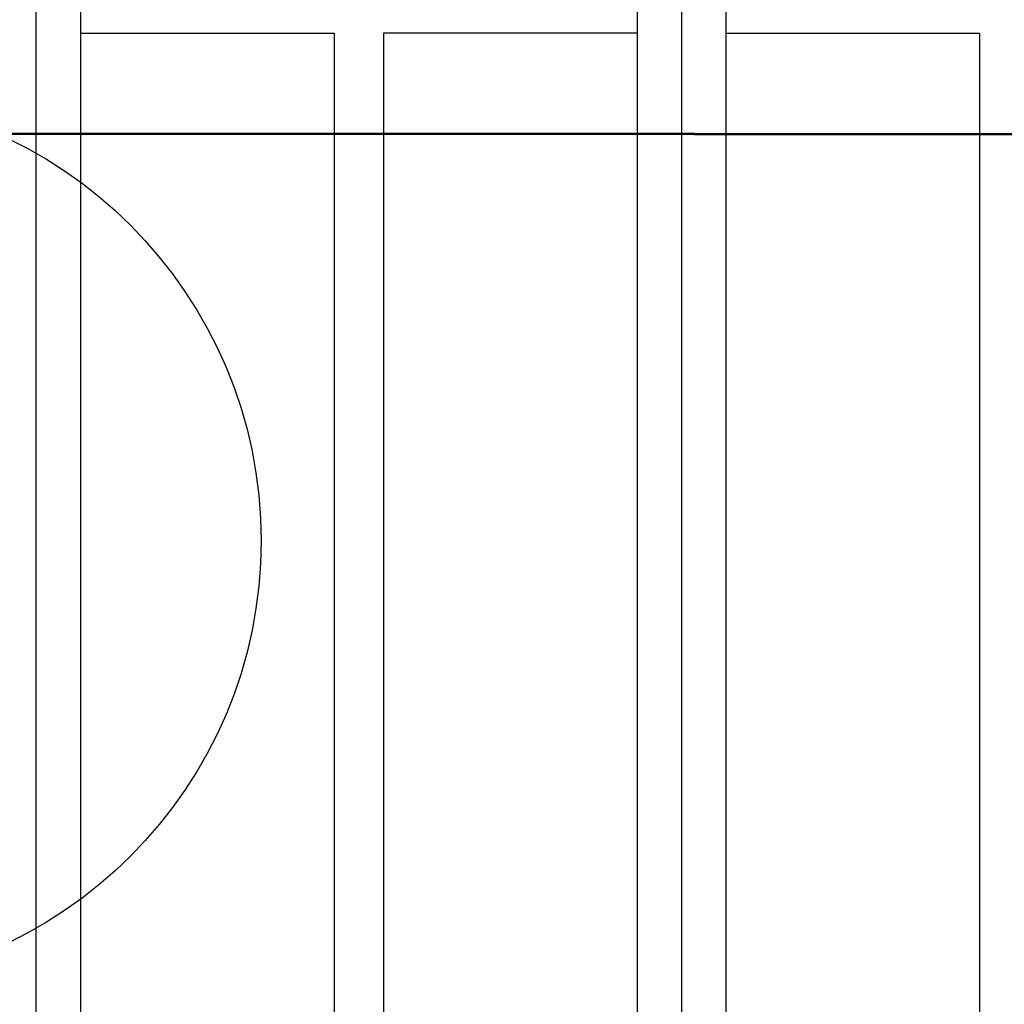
# Model space of a CAD drawing. Extents: x 18893 to 3351893, y -610358 to 406739.
# Tile 152 of 256: x 2135599 to 2136397, y 42543 to 43341. Entities that reach past the tile are written whole.
import ezdxf

# ---------------------------------------------------------------- set-up
doc = ezdxf.new("R2010")
doc.units = 0
doc.header["$LTSCALE"] = 800
doc.header["$MEASUREMENT"] = 0
doc.layers.add('KEY PLAN', color=251, linetype='CONTINUOUS')

# ---------------------------------------------------------------- blocks, each defined once
blk = doc.blocks.new('UTCOMBINE')
at = {"layer": 'KEY PLAN'}
for p, q in [((-708350.51, 41696.69, 0), (-708350.51, 53128.25, 0)), ((-708350.51, 45382.89, 0), (-708350.51, 46911.52, 0)), ((-707827.22, 45382.89, 0), (-707827.22, 46911.52, 0)), ((-708386.51, 45726.59, 0), (-708386.51, 46828.94, 0)), ((-708350.51, 45220.29, 0), (-708350.51, 46829.58, 0)), ((-708314.51, 45726.59, 0), (-708314.51, 46828.94, 0)), ((-708314.51, 45726.59, 0), (-708314.51, 46828.94, 0)), ((-708314.51, 45726.59, 0), (-708314.51, 46828.94, 0)), ((-708314.51, 45726.59, 0), (-708314.51, 46828.94, 0)), ((-707863.22, 45726.59, 0), (-707863.22, 46828.94, 0)), ((-707827.22, 45220.29, 0), (-707827.22, 46829.58, 0)), ((-708592.13, 45383.96, 0), (-708592.13, 46783.94, 0)), ((-708592.13, 45383.96, 0), (-708592.13, 46783.94, 0)), ((-708108.89, 45383.96, 0), (-708108.89, 46783.94, 0)), ((-708068.83, 45383.96, 0), (-708068.83, 46783.94, 0)), ((-708068.83, 45383.96, 0), (-708068.83, 46783.94, 0)), ((-708386.51, 45299.19, 0), (-708386.51, 45726.59, 0)), ((-708314.51, 45299.19, 0), (-708314.51, 45726.59, 0)), ((-707863.22, 45299.19, 0), (-707863.22, 45726.59, 0)), ((-708360.82, 45466.14, 0), (-709710.82, 45466.14, 0)), ((-708360.82, 45466.14, 0), (-709710.82, 45466.14, 0)), ((-708360.82, 45465.14, 0), (-709710.82, 45465.14, 0)), ((-708360.82, 45466.14, 0), (-707010.82, 45466.14, 0)), ((-708360.82, 45466.14, 0), (-707010.82, 45466.14, 0)), ((-708360.82, 45465.14, 0), (-707010.82, 45465.14, 0)), ((-708386.51, 45383.96, 0), (-708592.13, 45383.96, 0)), ((-708314.51, 45383.96, 0), (-708108.89, 45383.96, 0)), ((-707863.22, 45383.96, 0), (-708068.83, 45383.96, 0))]:
    blk.add_line(p, q, dxfattribs=at)
blk.add_circle((-707648.39, 45795.12, 0), 361.31, dxfattribs=at)

msp = doc.modelspace()

# ---------------------------------------------------------------- block references
at = {"layer": 'KEY PLAN', "rotation": 180}
msp.add_blockref('UTCOMBINE', (1427784.7, 88713.58, 0), dxfattribs=at)

doc.saveas('drawing.dxf')
